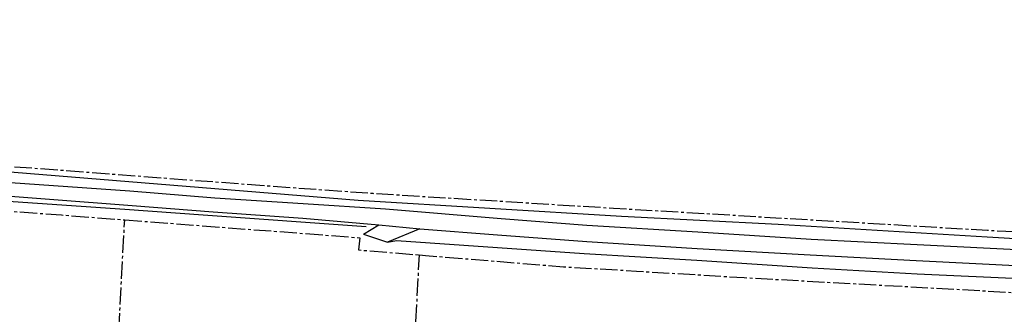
# Model space of a CAD drawing. Header units: metres. Extents: x 189938 to 192675, y 307646 to 311153.
# Tile 13 of 100: x 191292 to 191455, y 308900 to 308949. Entities that reach past the tile are written whole.
import ezdxf

# ---------------------------------------------------------------- set-up
doc = ezdxf.new("R2010")
doc.units = ezdxf.units.M
doc.linetypes.add('1-200 CENTER', pattern=[4.28625, 2.8575, -0.47625, 0.47625, -0.47625])
doc.layers.add('PH-BEST-KADASTRALE-GRENS', color=240, linetype='1-200 CENTER')
doc.layers.add('PH-BEST-KANTVERHARDING', color=252, linetype='Continuous')

msp = doc.modelspace()

# ---------------------------------------------------------------- linework, layer by layer
at = {"layer": 'PH-BEST-KADASTRALE-GRENS'}
for p, q in [((191300.831, 308751.881), (191309.395, 308915.728)), ((191340.352, 308569.277), (191358.156, 308909.916))]:
    msp.add_line(p, q, dxfattribs=at)
at = {"layer": 'PH-BEST-KADASTRALE-GRENS', "flags": 128}
for points in [[(191205.563, 308926.942), (191211.684, 308927.24), (191229.195, 308927.65), (191240.399, 308927.24), (191278.968, 308925.384), (191294.246, 308924.298), (191331.744, 308921.447), (191350.422, 308920.114), (191390.244, 308917.661), (191452.147, 308914.009), (191497.973, 308911.642), (191537.556, 308910.566), (191547.191, 308910.885), (191604.898, 308929.098), (191618.011, 308933.877), (191643.405, 308943.481), (191659.832, 308948.834)], [(191358.156, 308909.916), (191359.155, 308909.834), (191381.994, 308907.968), (191394.066, 308907.24), (191411.883, 308906.166), (191456.242, 308903.719), (191497.304, 308902.153), (191503.151, 308902.261), (191527.431, 308901.281), (191536.978, 308901.109), (191553.974, 308901.308), (191570.982, 308904.367), (191585.058, 308908.326), (191596.251, 308912.321), (191619.226, 308920.567), (191637.095, 308926.981), (191638.798, 308927.632)], [(191161.012, 308910.235), (191185.679, 308915.815), (191198.607, 308917.814), (191209.18, 308918.883), (191219.93, 308919.395), (191219.753, 308920.086), (191233.431, 308920.029), (191268.52, 308918.709), (191298.93, 308916.528), (191309.395, 308915.728)], [(191309.395, 308915.728), (191348.279, 308912.756), (191348.095, 308910.738), (191358.156, 308909.916)]]:
    msp.add_lwpolyline(points, dxfattribs=at)
at = {"layer": 'PH-BEST-KANTVERHARDING', "color": 8}
for p, q in [((191348.9, 308913.38), (191351.458, 308914.919)), ((191351.458, 308914.919), (191358.217, 308914.239)), ((191348.9, 308913.38), (191352.844, 308912.006)), ((191358.217, 308914.239), (191352.844, 308912.006))]:
    msp.add_line(p, q, dxfattribs=at)
for points in [[(191199.15, 308925.869), (191212.41, 308926.499), (191235.79, 308926.529), (191270.221, 308925.391), (191281.6, 308924.36), (191348, 308918.98), (191391.561, 308916.311), (191417.47, 308914.989), (191452.06, 308912.91), (191479.061, 308911.301), (191504.77, 308910), (191519.28, 308909.53), (191525.669, 308909.029), (191540.03, 308908.97), (191551.891, 308909.551), (191563.34, 308911.19), (191564.602, 308911.617)], [(191228.748, 308925.124), (191251.96, 308924.168), (191269.961, 308923.345), (191310.261, 308920.519), (191324.319, 308919.342), (191338.917, 308918.443), (191352.567, 308917.535), (191371.668, 308915.948), (191385.86, 308914.849), (191404.217, 308913.742), (191422.962, 308912.544), (191440.511, 308911.653), (191459.192, 308910.716), (191497.01, 308908.717), (191516.205, 308907.832), (191528.154, 308907.158), (191542.65, 308906.786), (191549.033, 308906.906)], [(191233.182, 308922.545), (191248.02, 308922.007), (191262.053, 308921.348), (191283.964, 308920.111), (191310.632, 308918.102), (191324.023, 308917.056), (191338.845, 308916.024), (191351.458, 308914.919)], [(191168.461, 308914.28), (191185.51, 308917.81), (191191.689, 308919.08), (191209.77, 308921.31), (191231.53, 308922.029), (191260.409, 308920.84), (191309.411, 308917.5), (191322.35, 308916.571), (191349.36, 308914.61)], [(191358.217, 308914.239), (191371.061, 308913.24), (191385.866, 308912.163), (191404.092, 308910.983), (191422.779, 308909.934), (191440.312, 308908.976), (191458.941, 308908.037), (191476.959, 308907.142), (191496.637, 308906.073), (191516.073, 308905.219), (191528.108, 308904.609), (191542.645, 308904.063), (191548.682, 308904.113)], [(191352.844, 308912.006), (191354.346, 308912.329), (191371.082, 308911.127), (191385.42, 308910.136), (191404.017, 308909.035), (191423.137, 308907.796), (191440.503, 308906.812), (191458.76, 308905.987), (191476.577, 308905.368), (191498.013, 308904.414), (191516.185, 308903.921), (191528.258, 308903.503), (191542.784, 308903.316), (191550.29, 308902.942)]]:
    msp.add_lwpolyline(points, dxfattribs=at)

doc.saveas('drawing.dxf')
